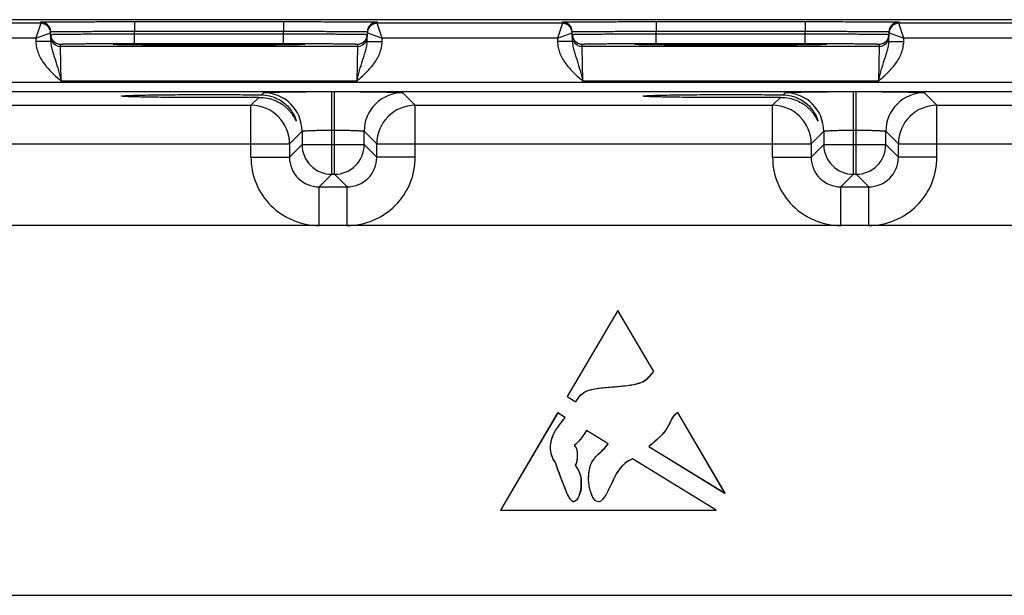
# Model space of a CAD drawing. Header units: inches. Extents: x 0 to 34, y 0 to 22.
# Tile 111 of 133: x 16.9 to 18.9, y 18.6 to 19.7. Entities that reach past the tile are written whole.
import ezdxf

# ---------------------------------------------------------------- set-up
doc = ezdxf.new("R2010")
doc.units = ezdxf.units.IN
doc.header["$LTSCALE"] = 1.87
doc.header["$MEASUREMENT"] = 0
doc.layers.get('0').update_dxf_attribs({"linetype": 'CONTINUOUS'})
doc.layers.add('03___PRT_ALL_CURVES', color=7, linetype='CONTINUOUS')

msp = doc.modelspace()

# ---------------------------------------------------------------- linework, layer by layer
at = {"color": 7, "linetype": 'Continuous'}
for p, q in [((24.2428, 19.7475), (15.42, 19.7475)), ((16.9194, 19.7403), (16.5452, 19.7403)), ((16.9194, 19.7403), (16.9096, 19.7103)), ((16.9194, 19.7403), (16.9194, 19.7428)), ((17.1093, 19.7436), (17.1093, 19.724)), ((17.1093, 19.7436), (17.4103, 19.7436)), ((17.4103, 19.7436), (17.4103, 19.724)), ((17.6002, 19.7428), (17.6002, 19.7403)), ((17.9744, 19.7403), (17.6002, 19.7403)), ((17.61, 19.7103), (17.6002, 19.7403)), ((17.9744, 19.7403), (17.9646, 19.7103)), ((17.9744, 19.7403), (17.9744, 19.7428)), ((18.1643, 19.7436), (18.1643, 19.724)), ((18.1643, 19.7436), (18.4653, 19.7436)), ((18.4653, 19.7436), (18.4653, 19.724)), ((18.6552, 19.7428), (18.6552, 19.7403)), ((19.0294, 19.7403), (18.6552, 19.7403)), ((18.665, 19.7103), (18.6552, 19.7403)), ((16.9096, 19.7103), (16.9394, 19.7207)), ((16.9397, 19.7037), (16.9394, 19.7232)), ((17.1094, 19.719), (17.1093, 19.724)), ((17.1093, 19.724), (17.4103, 19.724)), ((17.1094, 19.6994), (17.1094, 19.719)), ((17.1094, 19.719), (17.4102, 19.719)), ((17.4102, 19.719), (17.4103, 19.724)), ((17.4102, 19.6994), (17.4102, 19.719)), ((17.5799, 19.7037), (17.5802, 19.7232)), ((17.5802, 19.7207), (17.61, 19.7103)), ((17.9646, 19.7103), (17.9944, 19.7207)), ((17.9947, 19.7037), (17.9944, 19.7232)), ((18.1644, 19.719), (18.1643, 19.724)), ((18.1643, 19.724), (18.4653, 19.724)), ((18.1644, 19.6994), (18.1644, 19.719)), ((18.1644, 19.719), (18.4652, 19.719)), ((18.4652, 19.719), (18.4653, 19.724)), ((18.4652, 19.6994), (18.4652, 19.719)), ((18.6349, 19.7037), (18.6352, 19.7232)), ((18.6352, 19.7207), (18.665, 19.7103)), ((16.9096, 19.7103), (16.555, 19.7103)), ((16.9096, 19.7103), (16.9097, 19.7031)), ((16.9397, 19.7037), (16.9097, 19.7031)), ((16.9596, 19.6934), (16.9595, 19.6981)), ((17.0661, 19.6975), (17.0691, 19.6978)), ((17.0691, 19.6972), (17.0661, 19.6975)), ((17.0806, 19.6969), (17.0691, 19.6972)), ((17.0707, 19.6972), (17.0699, 19.6972)), ((17.0717, 19.6971), (17.0707, 19.6972)), ((17.0735, 19.6971), (17.0717, 19.6971)), ((17.0757, 19.697), (17.0735, 19.6971)), ((17.0802, 19.6969), (17.0757, 19.697)), ((17.0872, 19.6968), (17.0802, 19.6969)), ((17.0979, 19.6966), (17.0872, 19.6968)), ((17.1119, 19.6964), (17.0979, 19.6966)), ((17.1094, 19.6994), (17.4102, 19.6994)), ((17.1267, 19.6963), (17.1119, 19.6964)), ((17.1445, 19.6962), (17.1267, 19.6963)), ((17.1654, 19.696), (17.1445, 19.6962)), ((17.1895, 19.6959), (17.1654, 19.696)), ((17.2167, 19.6959), (17.1895, 19.6959)), ((17.2419, 19.6958), (17.2167, 19.6959)), ((17.2705, 19.6958), (17.2419, 19.6958)), ((17.3001, 19.6959), (17.2705, 19.6958)), ((17.3262, 19.6959), (17.3001, 19.6959)), ((17.3492, 19.696), (17.3262, 19.6959)), ((17.3692, 19.6961), (17.3492, 19.696)), ((17.3894, 19.6963), (17.3692, 19.6961)), ((17.4052, 19.6964), (17.3894, 19.6963)), ((17.4195, 19.6966), (17.4052, 19.6964)), ((17.4306, 19.6967), (17.4195, 19.6966)), ((17.438, 19.6969), (17.4306, 19.6967)), ((17.4429, 19.697), (17.438, 19.6969)), ((17.4504, 19.6972), (17.4391, 19.6969)), ((17.446, 19.6971), (17.4429, 19.697)), ((17.4479, 19.6971), (17.446, 19.6971)), ((17.449, 19.6972), (17.4479, 19.6971)), ((17.4498, 19.6972), (17.449, 19.6972)), ((17.4505, 19.6972), (17.4498, 19.6972)), ((17.4535, 19.6975), (17.4504, 19.6972)), ((17.4505, 19.6978), (17.4535, 19.6975)), ((17.5601, 19.6981), (17.56, 19.6934)), ((17.5799, 19.7037), (17.6099, 19.7031)), ((17.6099, 19.7031), (17.61, 19.7103)), ((17.9646, 19.7103), (17.61, 19.7103)), ((17.9646, 19.7103), (17.9647, 19.7031)), ((17.9947, 19.7037), (17.9647, 19.7031)), ((18.0146, 19.6934), (18.0145, 19.6981)), ((18.1211, 19.6975), (18.1241, 19.6978)), ((18.1241, 19.6972), (18.1211, 19.6975)), ((18.1356, 19.6969), (18.1241, 19.6972)), ((18.1257, 19.6972), (18.1249, 19.6972)), ((18.1267, 19.6971), (18.1257, 19.6972)), ((18.1285, 19.6971), (18.1267, 19.6971)), ((18.1307, 19.697), (18.1285, 19.6971)), ((18.1352, 19.6969), (18.1307, 19.697)), ((18.1422, 19.6968), (18.1352, 19.6969)), ((18.1529, 19.6966), (18.1422, 19.6968)), ((18.1669, 19.6964), (18.1529, 19.6966)), ((18.1644, 19.6994), (18.4652, 19.6994)), ((18.1817, 19.6963), (18.1669, 19.6964)), ((18.1995, 19.6962), (18.1817, 19.6963)), ((18.2204, 19.696), (18.1995, 19.6962)), ((18.2445, 19.6959), (18.2204, 19.696)), ((18.2717, 19.6959), (18.2445, 19.6959)), ((18.2969, 19.6958), (18.2717, 19.6959)), ((18.3255, 19.6958), (18.2969, 19.6958)), ((18.3551, 19.6959), (18.3255, 19.6958)), ((18.3812, 19.6959), (18.3551, 19.6959)), ((18.4042, 19.696), (18.3812, 19.6959)), ((18.4242, 19.6961), (18.4042, 19.696)), ((18.4444, 19.6963), (18.4242, 19.6961)), ((18.4602, 19.6964), (18.4444, 19.6963)), ((18.4745, 19.6966), (18.4602, 19.6964)), ((18.4856, 19.6967), (18.4745, 19.6966)), ((18.493, 19.6969), (18.4856, 19.6967)), ((18.4979, 19.697), (18.493, 19.6969)), ((18.5054, 19.6972), (18.4941, 19.6969)), ((18.501, 19.6971), (18.4979, 19.697)), ((18.5029, 19.6971), (18.501, 19.6971)), ((18.504, 19.6972), (18.5029, 19.6971)), ((18.5048, 19.6972), (18.504, 19.6972)), ((18.5055, 19.6972), (18.5048, 19.6972)), ((18.5085, 19.6975), (18.5054, 19.6972)), ((18.5055, 19.6978), (18.5085, 19.6975)), ((18.6151, 19.6981), (18.615, 19.6934)), ((18.6349, 19.7037), (18.6649, 19.7031)), ((18.6649, 19.7031), (18.665, 19.7103)), ((19.0196, 19.7103), (18.665, 19.7103)), ((17.56, 19.6934), (16.9596, 19.6934)), ((16.9611, 19.6234), (16.9596, 19.6934)), ((17.56, 19.6934), (17.5585, 19.6234)), ((18.615, 19.6934), (18.0146, 19.6934)), ((18.0161, 19.6234), (18.0146, 19.6934)), ((18.615, 19.6934), (18.6135, 19.6234)), ((15.6883, 19.6212), (24.0385, 19.6212)), ((17.5585, 19.6234), (16.9611, 19.6234)), ((18.6135, 19.6234), (18.0161, 19.6234)), ((15.6883, 19.6022), (24.0385, 19.6022)), ((17.3658, 19.5955), (17.3701, 19.5998)), ((17.508, 19.4348), (17.508, 19.6021)), ((17.508, 19.6021), (17.5136, 19.6021)), ((17.5136, 19.4348), (17.5136, 19.6021)), ((17.6516, 19.5998), (17.6769, 19.5744)), ((18.4208, 19.5955), (18.4251, 19.5998)), ((18.563, 19.4348), (18.563, 19.6021)), ((18.563, 19.6021), (18.5686, 19.6021)), ((18.5686, 19.4348), (18.5686, 19.6021)), ((18.7066, 19.5998), (18.7319, 19.5744)), ((17.3447, 19.5744), (17.3608, 19.5905)), ((18.3997, 19.5744), (18.4158, 19.5905)), ((16.6219, 19.5744), (17.3447, 19.5744)), ((17.3447, 19.4694), (17.3447, 19.5744)), ((17.6769, 19.4694), (17.6769, 19.5744)), ((17.6769, 19.5744), (18.3997, 19.5744)), ((18.3997, 19.4694), (18.3997, 19.5744)), ((18.7319, 19.4694), (18.7319, 19.5744)), ((18.7319, 19.5744), (19.4547, 19.5744)), ((17.448, 19.5218), (17.4227, 19.4964)), ((17.448, 19.5218), (17.448, 19.4948)), ((17.508, 19.5242), (17.5136, 19.5242)), ((17.5736, 19.4948), (17.5736, 19.5218)), ((17.5736, 19.5218), (17.599, 19.4964)), ((18.503, 19.5218), (18.4777, 19.4964)), ((18.503, 19.5218), (18.503, 19.4948)), ((18.563, 19.5242), (18.5686, 19.5242)), ((18.6286, 19.4948), (18.6286, 19.5218)), ((18.6286, 19.5218), (18.654, 19.4964)), ((16.544, 19.4964), (17.4227, 19.4964)), ((17.4227, 19.4964), (17.4227, 19.4694)), ((17.599, 19.4694), (17.599, 19.4964)), ((17.599, 19.4964), (18.4777, 19.4964)), ((18.4777, 19.4964), (18.4777, 19.4694)), ((18.654, 19.4694), (18.654, 19.4964)), ((18.654, 19.4964), (19.5327, 19.4964)), ((17.448, 19.4948), (17.4227, 19.4694)), ((17.448, 19.4948), (17.5736, 19.4948)), ((17.5736, 19.4948), (17.599, 19.4694)), ((18.503, 19.4948), (18.4777, 19.4694)), ((18.503, 19.4948), (18.6286, 19.4948)), ((18.6286, 19.4948), (18.654, 19.4694)), ((17.3447, 19.4694), (17.4227, 19.4694)), ((17.6769, 19.4694), (17.599, 19.4694)), ((18.3997, 19.4694), (18.4777, 19.4694)), ((18.7319, 19.4694), (18.654, 19.4694)), ((17.508, 19.4348), (17.4827, 19.4094)), ((17.508, 19.4348), (17.5136, 19.4348)), ((17.5136, 19.4348), (17.539, 19.4094)), ((18.563, 19.4348), (18.5377, 19.4094)), ((18.563, 19.4348), (18.5686, 19.4348)), ((18.5686, 19.4348), (18.594, 19.4094)), ((17.4827, 19.3314), (17.4827, 19.4094)), ((17.4827, 19.4094), (17.539, 19.4094)), ((17.539, 19.3314), (17.539, 19.4094)), ((18.5377, 19.3314), (18.5377, 19.4094)), ((18.5377, 19.4094), (18.594, 19.4094)), ((18.594, 19.3314), (18.594, 19.4094)), ((23.9156, 19.3314), (15.8054, 19.3314)), ((18.0866, 19.1595), (17.9844, 18.9854)), ((18.1592, 19.0359), (18.0866, 19.1595)), ((17.9844, 18.9854), (18.0018, 18.9748)), ((17.965, 18.9523), (17.8496, 18.7557)), ((17.9802, 18.943), (17.965, 18.9523)), ((18.3039, 18.7895), (18.2079, 18.9528)), ((18.067, 18.8898), (18.0231, 18.9167)), ((18.1493, 18.8843), (18.3039, 18.7895)), ((18.2856, 18.7557), (18.1166, 18.8593)), ((18.0332, 18.8508), (18.0342, 18.8526)), ((18.0342, 18.8526), (18.0369, 18.8557)), ((17.8496, 18.7557), (18.2856, 18.7557)), ((15.8054, 18.5834), (23.9156, 18.5834))]:
    msp.add_line(p, q, dxfattribs=at)
for points in [[(17.0699, 19.6972), (17.0692, 19.6972), (17.0689, 19.6973), (17.0687, 19.6973), (17.0685, 19.6973), (17.0684, 19.6973), (17.0683, 19.6973)], [(17.4513, 19.6973), (17.4513, 19.6973), (17.4512, 19.6973), (17.451, 19.6973), (17.4508, 19.6973), (17.4505, 19.6972)], [(18.1249, 19.6972), (18.1242, 19.6972), (18.1239, 19.6973), (18.1237, 19.6973), (18.1235, 19.6973), (18.1234, 19.6973), (18.1233, 19.6973)], [(18.5063, 19.6973), (18.5063, 19.6973), (18.5062, 19.6973), (18.506, 19.6973), (18.5058, 19.6973), (18.5055, 19.6972)]]:
    msp.add_lwpolyline(points, dxfattribs=at)
for centre, radius, start, end in [((16.9194, 19.7228), 0.02, 1.0003, 90.0003), ((16.9194, 19.7203), 0.02, 1.0003, 90.0003), ((17.6002, 19.7228), 0.02, 89.9997, 178.9997), ((17.6002, 19.7203), 0.02, 89.9997, 178.9997), ((17.9744, 19.7228), 0.02, 1.0003, 90.0003), ((17.9744, 19.7203), 0.02, 1.0003, 90.0003), ((18.6552, 19.7228), 0.02, 89.9997, 178.9997), ((18.6552, 19.7203), 0.02, 89.9997, 178.9997), ((16.9194, 19.7203), 0.02, 1.0074, 8.1804), ((16.9596, 19.7181), 0.0201, 181.0528, 198.7479), ((17.56, 19.7181), 0.0201, 341.2521, 358.9472), ((17.6002, 19.7203), 0.02, 171.8201, 178.9927), ((17.9744, 19.7203), 0.02, 1.0074, 8.1804), ((18.0146, 19.7181), 0.0201, 181.0528, 198.7479), ((18.615, 19.7181), 0.0201, 341.2521, 358.9472), ((18.6552, 19.7203), 0.02, 171.8201, 178.9927), ((16.9595, 19.7181), 0.02, 198.8014, 270.0007), ((16.9596, 19.7134), 0.02, 206.4231, 270.0003), ((17.56, 19.7134), 0.02, 269.9997, 333.5767), ((17.5601, 19.7181), 0.02, 269.9993, 341.1986), ((18.0145, 19.7181), 0.02, 198.8014, 270.0007), ((18.0146, 19.7134), 0.02, 206.4231, 270.0003), ((18.615, 19.7134), 0.02, 269.9997, 333.5767), ((18.6151, 19.7181), 0.02, 269.9993, 341.1986), ((17.37, 19.5218), 0.078, 0.0209, 89.9791), ((17.6516, 19.5218), 0.078, 90.0209, 179.9791), ((18.425, 19.5218), 0.078, 0.0209, 89.9791), ((18.7066, 19.5218), 0.078, 90.0209, 179.9791), ((17.3447, 19.4964), 0.078, 0.0209, 89.9791), ((17.677, 19.4964), 0.078, 90.0209, 179.9791), ((18.3997, 19.4964), 0.078, 0.0209, 89.9791), ((18.732, 19.4964), 0.078, 90.0209, 179.9791), ((17.508, 19.4948), 0.06, 180.021, 269.979), ((17.5136, 19.4948), 0.06, 270.021, 359.979), ((18.563, 19.4948), 0.06, 180.021, 269.979), ((18.5686, 19.4948), 0.06, 270.021, 359.979), ((17.4826, 19.4694), 0.138, 179.9966, 270.0034), ((17.4826, 19.4694), 0.06, 179.9645, 270.0357), ((17.539, 19.4694), 0.138, 269.9966, 0.0034), ((17.539, 19.4694), 0.06, 269.9656, 0.0346), ((18.5376, 19.4694), 0.138, 179.9966, 270.0034), ((18.5376, 19.4694), 0.06, 179.9645, 270.0357), ((18.594, 19.4694), 0.138, 269.9966, 0.0034), ((18.594, 19.4694), 0.06, 269.9656, 0.0346)]:
    msp.add_arc(centre, radius, start, end, dxfattribs=at)
for points, knots in [([(16.9194, 19.7428), (16.9194, 19.7428), (16.9195, 19.7428), (16.9196, 19.7429), (16.9199, 19.7429), (16.9203, 19.7429), (16.9209, 19.7429), (16.9218, 19.7429), (16.9232, 19.743), (16.9252, 19.743), (16.9277, 19.7431), (16.9306, 19.7431), (16.934, 19.7431), (16.9378, 19.7432), (16.9436, 19.7432), (16.9519, 19.7433), (16.963, 19.7433), (16.9754, 19.7434), (16.9892, 19.7435), (17.0041, 19.7435), (17.0201, 19.7435), (17.0429, 19.7436), (17.0728, 19.7436), (17.097, 19.7436), (17.1093, 19.7436)], [0, 0, 0, 0, 0.000318, 0.001226, 0.002732, 0.004837, 0.007542, 0.010844, 0.019232, 0.029982, 0.043068, 0.058459, 0.076118, 0.096003, 0.118066, 0.168509, 0.226962, 0.292862, 0.365575, 0.444399, 0.528576, 0.617294, 0.804899, 1, 1, 1, 1]), ([(17.4103, 19.7436), (17.4226, 19.7436), (17.4468, 19.7436), (17.4767, 19.7436), (17.4995, 19.7435), (17.5155, 19.7435), (17.5304, 19.7435), (17.5442, 19.7434), (17.5566, 19.7433), (17.5677, 19.7433), (17.576, 19.7432), (17.5818, 19.7432), (17.5856, 19.7431), (17.589, 19.7431), (17.5919, 19.7431), (17.5944, 19.743), (17.5964, 19.743), (17.5978, 19.7429), (17.5987, 19.7429), (17.5993, 19.7429), (17.5996, 19.7429), (17.6, 19.7429), (17.6001, 19.7428), (17.6002, 19.7428), (17.6002, 19.7428)], [0, 0, 0, 0, 0.195101, 0.382706, 0.471424, 0.555601, 0.634425, 0.707138, 0.773038, 0.831491, 0.881934, 0.903997, 0.923882, 0.941541, 0.956932, 0.970019, 0.980768, 0.989156, 0.992458, 0.995163, 0.997268, 0.998775, 0.999682, 1, 1, 1, 1]), ([(17.9744, 19.7428), (17.9744, 19.7428), (17.9745, 19.7428), (17.9746, 19.7429), (17.9749, 19.7429), (17.9753, 19.7429), (17.9759, 19.7429), (17.9768, 19.7429), (17.9782, 19.743), (17.9802, 19.743), (17.9827, 19.7431), (17.9856, 19.7431), (17.989, 19.7431), (17.9928, 19.7432), (17.9986, 19.7432), (18.0069, 19.7433), (18.018, 19.7433), (18.0304, 19.7434), (18.0442, 19.7435), (18.0591, 19.7435), (18.0751, 19.7435), (18.0979, 19.7436), (18.1278, 19.7436), (18.152, 19.7436), (18.1643, 19.7436)], [0, 0, 0, 0, 0.000318, 0.001226, 0.002732, 0.004837, 0.007542, 0.010844, 0.019232, 0.029982, 0.043068, 0.058459, 0.076118, 0.096003, 0.118066, 0.168509, 0.226962, 0.292862, 0.365575, 0.444399, 0.528576, 0.617294, 0.804899, 1, 1, 1, 1]), ([(18.4653, 19.7436), (18.4776, 19.7436), (18.5018, 19.7436), (18.5317, 19.7436), (18.5545, 19.7435), (18.5705, 19.7435), (18.5854, 19.7435), (18.5992, 19.7434), (18.6116, 19.7433), (18.6227, 19.7433), (18.631, 19.7432), (18.6368, 19.7432), (18.6406, 19.7431), (18.644, 19.7431), (18.6469, 19.7431), (18.6494, 19.743), (18.6514, 19.743), (18.6528, 19.7429), (18.6537, 19.7429), (18.6543, 19.7429), (18.6546, 19.7429), (18.655, 19.7429), (18.6551, 19.7428), (18.6552, 19.7428), (18.6552, 19.7428)], [0, 0, 0, 0, 0.195101, 0.382706, 0.471424, 0.555601, 0.634425, 0.707138, 0.773038, 0.831491, 0.881934, 0.903997, 0.923882, 0.941541, 0.956932, 0.970019, 0.980768, 0.989156, 0.992458, 0.995163, 0.997268, 0.998775, 0.999682, 1, 1, 1, 1]), ([(16.9394, 19.7232), (16.9394, 19.7232), (16.9395, 19.7232), (16.9396, 19.7232), (16.9399, 19.7233), (16.9402, 19.7233), (16.9407, 19.7233), (16.9415, 19.7233), (16.9428, 19.7234), (16.9446, 19.7234), (16.9468, 19.7235), (16.9494, 19.7235), (16.9524, 19.7236), (16.9558, 19.7236), (16.9611, 19.7237), (16.9685, 19.7238), (16.9784, 19.7238), (16.9895, 19.7239), (17.0019, 19.7239), (17.0152, 19.724), (17.0295, 19.724), (17.0499, 19.724), (17.0766, 19.724), (17.0983, 19.724), (17.1093, 19.724)], [0, 0, 0, 0, 0.000343, 0.001258, 0.002769, 0.004877, 0.007583, 0.010885, 0.019274, 0.030023, 0.043108, 0.058497, 0.076155, 0.096037, 0.118099, 0.168538, 0.226986, 0.292883, 0.365592, 0.444414, 0.528588, 0.617304, 0.804905, 1, 1, 1, 1]), ([(16.9395, 19.7177), (16.9395, 19.7177), (16.9396, 19.7177), (16.9397, 19.7178), (16.94, 19.7178), (16.9403, 19.7178), (16.9408, 19.7178), (16.9416, 19.7179), (16.9429, 19.7179), (16.9447, 19.718), (16.9469, 19.718), (16.9495, 19.7181), (16.9525, 19.7181), (16.9559, 19.7182), (16.9611, 19.7182), (16.9686, 19.7183), (16.9785, 19.7184), (16.9896, 19.7185), (17.0019, 19.7186), (17.0153, 19.7187), (17.0296, 19.7187), (17.05, 19.7188), (17.0767, 19.7189), (17.0984, 19.719), (17.1094, 19.719)], [0, 0, 0, 0, 0.00033, 0.001241, 0.002749, 0.004856, 0.007562, 0.010864, 0.019252, 0.030002, 0.043087, 0.058478, 0.076136, 0.09602, 0.118081, 0.168521, 0.226971, 0.292867, 0.365577, 0.444399, 0.528574, 0.617291, 0.804896, 1, 1, 1, 1]), ([(17.4102, 19.719), (17.4212, 19.719), (17.4429, 19.7189), (17.4696, 19.7188), (17.49, 19.7187), (17.5043, 19.7187), (17.5176, 19.7186), (17.53, 19.7185), (17.5411, 19.7184), (17.551, 19.7183), (17.5585, 19.7182), (17.5637, 19.7182), (17.5671, 19.7181), (17.5701, 19.7181), (17.5727, 19.718), (17.5749, 19.718), (17.5767, 19.7179), (17.578, 19.7179), (17.5788, 19.7178), (17.5793, 19.7178), (17.5796, 19.7178), (17.5799, 19.7178), (17.58, 19.7177), (17.5801, 19.7177), (17.5801, 19.7177)], [0, 0, 0, 0, 0.195104, 0.382709, 0.471426, 0.555601, 0.634423, 0.707132, 0.773029, 0.831478, 0.881918, 0.90398, 0.923864, 0.941522, 0.956912, 0.969998, 0.980748, 0.989136, 0.992438, 0.995144, 0.997251, 0.998759, 0.99967, 1, 1, 1, 1]), ([(17.4103, 19.724), (17.4213, 19.724), (17.443, 19.724), (17.4697, 19.724), (17.4901, 19.724), (17.5044, 19.724), (17.5177, 19.7239), (17.5301, 19.7239), (17.5412, 19.7238), (17.5511, 19.7238), (17.5585, 19.7237), (17.5638, 19.7236), (17.5672, 19.7236), (17.5702, 19.7235), (17.5728, 19.7235), (17.575, 19.7234), (17.5768, 19.7234), (17.5781, 19.7233), (17.5789, 19.7233), (17.5794, 19.7233), (17.5797, 19.7233), (17.58, 19.7232), (17.5801, 19.7232), (17.5802, 19.7232), (17.5802, 19.7232)], [0, 0, 0, 0, 0.195095, 0.382696, 0.471411, 0.555586, 0.634408, 0.707117, 0.773013, 0.831462, 0.881901, 0.903962, 0.923845, 0.941503, 0.956892, 0.969977, 0.980726, 0.989114, 0.992417, 0.995123, 0.997231, 0.998742, 0.999657, 1, 1, 1, 1]), ([(17.9944, 19.7232), (17.9944, 19.7232), (17.9945, 19.7232), (17.9946, 19.7232), (17.9949, 19.7233), (17.9952, 19.7233), (17.9957, 19.7233), (17.9965, 19.7233), (17.9978, 19.7234), (17.9996, 19.7234), (18.0018, 19.7235), (18.0044, 19.7235), (18.0074, 19.7236), (18.0108, 19.7236), (18.0161, 19.7237), (18.0235, 19.7238), (18.0334, 19.7238), (18.0445, 19.7239), (18.0569, 19.7239), (18.0702, 19.724), (18.0845, 19.724), (18.1049, 19.724), (18.1316, 19.724), (18.1533, 19.724), (18.1643, 19.724)], [0, 0, 0, 0, 0.000343, 0.001258, 0.002769, 0.004877, 0.007583, 0.010885, 0.019274, 0.030023, 0.043108, 0.058497, 0.076155, 0.096037, 0.118099, 0.168538, 0.226986, 0.292883, 0.365592, 0.444414, 0.528588, 0.617304, 0.804905, 1, 1, 1, 1]), ([(17.9945, 19.7177), (17.9945, 19.7177), (17.9946, 19.7177), (17.9947, 19.7178), (17.995, 19.7178), (17.9953, 19.7178), (17.9958, 19.7178), (17.9966, 19.7179), (17.9979, 19.7179), (17.9997, 19.718), (18.0019, 19.718), (18.0045, 19.7181), (18.0075, 19.7181), (18.0109, 19.7182), (18.0161, 19.7182), (18.0236, 19.7183), (18.0335, 19.7184), (18.0446, 19.7185), (18.0569, 19.7186), (18.0703, 19.7187), (18.0846, 19.7187), (18.105, 19.7188), (18.1317, 19.7189), (18.1534, 19.719), (18.1644, 19.719)], [0, 0, 0, 0, 0.00033, 0.001241, 0.002749, 0.004856, 0.007562, 0.010864, 0.019252, 0.030002, 0.043087, 0.058478, 0.076136, 0.09602, 0.118081, 0.168521, 0.226971, 0.292867, 0.365577, 0.444399, 0.528574, 0.617291, 0.804896, 1, 1, 1, 1]), ([(18.4652, 19.719), (18.4762, 19.719), (18.4979, 19.7189), (18.5246, 19.7188), (18.545, 19.7187), (18.5593, 19.7187), (18.5726, 19.7186), (18.585, 19.7185), (18.5961, 19.7184), (18.606, 19.7183), (18.6135, 19.7182), (18.6187, 19.7182), (18.6221, 19.7181), (18.6251, 19.7181), (18.6277, 19.718), (18.6299, 19.718), (18.6317, 19.7179), (18.633, 19.7179), (18.6338, 19.7178), (18.6343, 19.7178), (18.6346, 19.7178), (18.6349, 19.7178), (18.635, 19.7177), (18.6351, 19.7177), (18.6351, 19.7177)], [0, 0, 0, 0, 0.195104, 0.382709, 0.471426, 0.555601, 0.634423, 0.707132, 0.773029, 0.831478, 0.881918, 0.90398, 0.923864, 0.941522, 0.956912, 0.969998, 0.980748, 0.989136, 0.992438, 0.995144, 0.997251, 0.998759, 0.99967, 1, 1, 1, 1]), ([(18.4653, 19.724), (18.4763, 19.724), (18.498, 19.724), (18.5247, 19.724), (18.5451, 19.724), (18.5594, 19.724), (18.5727, 19.7239), (18.5851, 19.7239), (18.5962, 19.7238), (18.6061, 19.7238), (18.6135, 19.7237), (18.6188, 19.7236), (18.6222, 19.7236), (18.6252, 19.7235), (18.6278, 19.7235), (18.63, 19.7234), (18.6318, 19.7234), (18.6331, 19.7233), (18.6339, 19.7233), (18.6344, 19.7233), (18.6347, 19.7233), (18.635, 19.7232), (18.6351, 19.7232), (18.6352, 19.7232), (18.6352, 19.7232)], [0, 0, 0, 0, 0.195095, 0.382696, 0.471411, 0.555586, 0.634408, 0.707117, 0.773013, 0.831462, 0.881901, 0.903962, 0.923845, 0.941503, 0.956892, 0.969977, 0.980726, 0.989114, 0.992417, 0.995123, 0.997231, 0.998742, 0.999657, 1, 1, 1, 1]), ([(16.9097, 19.7031), (16.9098, 19.6991), (16.9108, 19.6909), (16.9155, 19.6752), (16.9259, 19.6574), (16.9426, 19.6394), (16.955, 19.6287), (16.9611, 19.6234)], [0, 0, 0, 0, 0.125018, 0.250068, 0.499708, 0.749755, 1, 1, 1, 1]), ([(16.9397, 19.7037), (16.9398, 19.7003), (16.9407, 19.6937), (16.9432, 19.6842), (16.9461, 19.6747), (16.9503, 19.6616), (16.9554, 19.6445), (16.9592, 19.6305), (16.9611, 19.6234)], [0, 0, 0, 0, 0.120104, 0.238268, 0.357052, 0.478569, 0.733305, 1, 1, 1, 1]), ([(16.9595, 19.6981), (16.9595, 19.6981), (16.9596, 19.6981), (16.9597, 19.6981), (16.9599, 19.6982), (16.9604, 19.6982), (16.9612, 19.6983), (16.9625, 19.6983), (16.9641, 19.6984), (16.966, 19.6984), (16.9683, 19.6985), (16.9721, 19.6986), (16.9776, 19.6987), (16.9851, 19.6988), (16.9939, 19.6989), (17.0037, 19.699), (17.0146, 19.6991), (17.0264, 19.6992), (17.039, 19.6992), (17.057, 19.6993), (17.0805, 19.6994), (17.0997, 19.6994), (17.1094, 19.6994)], [0, 0, 0, 0, 0.000367, 0.001291, 0.002806, 0.004918, 0.010931, 0.019321, 0.030071, 0.043156, 0.058545, 0.076201, 0.118142, 0.168576, 0.22702, 0.29291, 0.365614, 0.444431, 0.5286, 0.617312, 0.804907, 1, 1, 1, 1]), ([(17.0691, 19.6978), (17.0721, 19.698), (17.0798, 19.6982), (17.094, 19.6984), (17.1132, 19.6986), (17.1368, 19.6988), (17.1642, 19.699), (17.2056, 19.6992), (17.2598, 19.6992), (17.314, 19.6992), (17.3554, 19.699), (17.3828, 19.6988), (17.4064, 19.6986), (17.4256, 19.6984), (17.4398, 19.6982), (17.4475, 19.698), (17.4505, 19.6978)], [0, 0, 0, 0, 0.0232, 0.0608, 0.111657, 0.174242, 0.246665, 0.326737, 0.500006, 0.673274, 0.753345, 0.825766, 0.88835, 0.939205, 0.976802, 1, 1, 1, 1]), ([(17.4391, 19.6969), (17.4294, 19.6967), (17.4056, 19.6964), (17.3647, 19.6961), (17.3146, 19.6959), (17.2599, 19.6958), (17.2051, 19.6959), (17.155, 19.6961), (17.1141, 19.6964), (17.0903, 19.6967), (17.0806, 19.6969)], [0, 0, 0, 0, 0.081295, 0.198871, 0.342544, 0.499869, 0.657212, 0.800938, 0.918598, 1, 1, 1, 1]), ([(17.4102, 19.6994), (17.4199, 19.6994), (17.4391, 19.6994), (17.4626, 19.6993), (17.4806, 19.6992), (17.4932, 19.6992), (17.505, 19.6991), (17.5159, 19.699), (17.5257, 19.6989), (17.5345, 19.6988), (17.542, 19.6987), (17.5475, 19.6986), (17.5512, 19.6985), (17.5536, 19.6984), (17.5555, 19.6984), (17.5571, 19.6983), (17.5584, 19.6983), (17.5592, 19.6982), (17.5597, 19.6982), (17.5599, 19.6981), (17.56, 19.6981), (17.5601, 19.6981), (17.5601, 19.6981)], [0, 0, 0, 0, 0.195093, 0.382688, 0.4714, 0.555569, 0.634386, 0.70709, 0.77298, 0.831424, 0.881858, 0.923799, 0.941455, 0.956844, 0.969929, 0.980679, 0.989069, 0.995082, 0.997194, 0.998709, 0.999633, 1, 1, 1, 1]), ([(17.5585, 19.6234), (17.5604, 19.6305), (17.5642, 19.6445), (17.5693, 19.6616), (17.5735, 19.6747), (17.5764, 19.6842), (17.5789, 19.6937), (17.5798, 19.7003), (17.5799, 19.7037)], [0, 0, 0, 0, 0.266695, 0.521431, 0.642948, 0.761732, 0.879896, 1, 1, 1, 1]), ([(17.5585, 19.6234), (17.5646, 19.6287), (17.577, 19.6394), (17.5937, 19.6574), (17.6041, 19.6752), (17.6088, 19.6909), (17.6098, 19.6991), (17.6099, 19.7031)], [0, 0, 0, 0, 0.250256, 0.500306, 0.74994, 0.874987, 1, 1, 1, 1]), ([(17.9647, 19.7031), (17.9648, 19.6991), (17.9658, 19.6909), (17.9705, 19.6752), (17.9809, 19.6574), (17.9976, 19.6394), (18.01, 19.6287), (18.0161, 19.6234)], [0, 0, 0, 0, 0.125018, 0.250068, 0.499708, 0.749755, 1, 1, 1, 1]), ([(17.9947, 19.7037), (17.9948, 19.7003), (17.9957, 19.6937), (17.9982, 19.6842), (18.0011, 19.6747), (18.0053, 19.6616), (18.0104, 19.6445), (18.0142, 19.6305), (18.0161, 19.6234)], [0, 0, 0, 0, 0.120104, 0.238268, 0.357052, 0.478569, 0.733305, 1, 1, 1, 1]), ([(18.0145, 19.6981), (18.0145, 19.6981), (18.0146, 19.6981), (18.0147, 19.6981), (18.0149, 19.6982), (18.0154, 19.6982), (18.0162, 19.6983), (18.0175, 19.6983), (18.0191, 19.6984), (18.021, 19.6984), (18.0233, 19.6985), (18.0271, 19.6986), (18.0326, 19.6987), (18.0401, 19.6988), (18.0489, 19.6989), (18.0587, 19.699), (18.0696, 19.6991), (18.0814, 19.6992), (18.094, 19.6992), (18.112, 19.6993), (18.1355, 19.6994), (18.1547, 19.6994), (18.1644, 19.6994)], [0, 0, 0, 0, 0.000367, 0.001291, 0.002806, 0.004918, 0.010931, 0.019321, 0.030071, 0.043156, 0.058545, 0.076201, 0.118142, 0.168576, 0.22702, 0.29291, 0.365614, 0.444431, 0.5286, 0.617312, 0.804907, 1, 1, 1, 1]), ([(18.1241, 19.6978), (18.1271, 19.698), (18.1348, 19.6982), (18.149, 19.6984), (18.1682, 19.6986), (18.1918, 19.6988), (18.2192, 19.699), (18.2606, 19.6992), (18.3148, 19.6992), (18.369, 19.6992), (18.4104, 19.699), (18.4378, 19.6988), (18.4614, 19.6986), (18.4806, 19.6984), (18.4948, 19.6982), (18.5025, 19.698), (18.5055, 19.6978)], [0, 0, 0, 0, 0.0232, 0.0608, 0.111657, 0.174242, 0.246665, 0.326737, 0.500006, 0.673274, 0.753345, 0.825766, 0.88835, 0.939205, 0.976802, 1, 1, 1, 1]), ([(18.4941, 19.6969), (18.4844, 19.6967), (18.4606, 19.6964), (18.4197, 19.6961), (18.3696, 19.6959), (18.3149, 19.6958), (18.2601, 19.6959), (18.21, 19.6961), (18.1691, 19.6964), (18.1453, 19.6967), (18.1356, 19.6969)], [0, 0, 0, 0, 0.081295, 0.198871, 0.342544, 0.499869, 0.657212, 0.800938, 0.918598, 1, 1, 1, 1]), ([(18.4652, 19.6994), (18.4749, 19.6994), (18.4941, 19.6994), (18.5176, 19.6993), (18.5356, 19.6992), (18.5482, 19.6992), (18.56, 19.6991), (18.5709, 19.699), (18.5807, 19.6989), (18.5895, 19.6988), (18.597, 19.6987), (18.6025, 19.6986), (18.6062, 19.6985), (18.6086, 19.6984), (18.6105, 19.6984), (18.6121, 19.6983), (18.6134, 19.6983), (18.6142, 19.6982), (18.6147, 19.6982), (18.6149, 19.6981), (18.615, 19.6981), (18.6151, 19.6981), (18.6151, 19.6981)], [0, 0, 0, 0, 0.195093, 0.382688, 0.4714, 0.555569, 0.634386, 0.70709, 0.77298, 0.831424, 0.881858, 0.923799, 0.941455, 0.956844, 0.969929, 0.980679, 0.989069, 0.995082, 0.997194, 0.998709, 0.999633, 1, 1, 1, 1]), ([(18.6135, 19.6234), (18.6154, 19.6305), (18.6192, 19.6445), (18.6243, 19.6616), (18.6285, 19.6747), (18.6314, 19.6842), (18.6339, 19.6937), (18.6348, 19.7003), (18.6349, 19.7037)], [0, 0, 0, 0, 0.266695, 0.521431, 0.642948, 0.761732, 0.879896, 1, 1, 1, 1]), ([(18.6135, 19.6234), (18.6196, 19.6287), (18.632, 19.6394), (18.6487, 19.6574), (18.6591, 19.6752), (18.6638, 19.6909), (18.6648, 19.6991), (18.6649, 19.7031)], [0, 0, 0, 0, 0.250256, 0.500306, 0.74994, 0.874987, 1, 1, 1, 1]), ([(17.0826, 19.593), (17.0826, 19.5931), (17.0828, 19.5932), (17.0831, 19.5933), (17.0836, 19.5934), (17.0844, 19.5935), (17.0853, 19.5936), (17.087, 19.5937), (17.0896, 19.5939), (17.0933, 19.5941), (17.0979, 19.5943), (17.1032, 19.5945), (17.1092, 19.5947), (17.116, 19.5949), (17.1264, 19.5951), (17.1409, 19.5954), (17.1599, 19.5956), (17.1809, 19.5958), (17.2033, 19.596), (17.2268, 19.5961), (17.251, 19.5961), (17.2831, 19.5961), (17.3214, 19.596), (17.3515, 19.5957), (17.3658, 19.5955)], [0, 0, 0, 0, 0.000527, 0.001708, 0.003612, 0.006247, 0.009612, 0.013706, 0.02406, 0.037276, 0.053316, 0.072106, 0.09354, 0.117502, 0.143877, 0.203414, 0.271045, 0.345417, 0.425153, 0.50873, 0.594532, 0.680934, 0.848958, 1, 1, 1, 1]), ([(17.3658, 19.5955), (17.3713, 19.5955), (17.3819, 19.5941), (17.3964, 19.5891), (17.4085, 19.582), (17.4183, 19.5735), (17.4248, 19.5658), (17.4289, 19.5596), (17.4314, 19.5552), (17.4334, 19.5511), (17.4346, 19.548), (17.4354, 19.5459), (17.4358, 19.5446), (17.436, 19.5438), (17.4361, 19.5433), (17.4361, 19.5431)], [0, 0, 0, 0, 0.177021, 0.338584, 0.48702, 0.624171, 0.750196, 0.808456, 0.862717, 0.91175, 0.953416, 0.970472, 0.984301, 0.994309, 1, 1, 1, 1]), ([(17.3701, 19.5998), (17.3701, 19.5998), (17.3704, 19.5999), (17.371, 19.6), (17.372, 19.6001), (17.3732, 19.6002), (17.3748, 19.6004), (17.3775, 19.6005), (17.3816, 19.6007), (17.3875, 19.6009), (17.3945, 19.6011), (17.4025, 19.6013), (17.4116, 19.6015), (17.4216, 19.6016), (17.4364, 19.6018), (17.4564, 19.602), (17.4817, 19.6021), (17.4991, 19.6021), (17.508, 19.6021)], [0, 0, 0, 0, 0.002193, 0.006647, 0.013412, 0.022485, 0.033853, 0.04749, 0.081447, 0.124043, 0.174882, 0.233486, 0.299305, 0.371722, 0.450054, 0.621468, 0.80711, 1, 1, 1, 1]), ([(17.5136, 19.6021), (17.5225, 19.6021), (17.5399, 19.6021), (17.5652, 19.602), (17.5852, 19.6018), (17.6, 19.6016), (17.61, 19.6015), (17.6191, 19.6013), (17.6271, 19.6011), (17.6341, 19.6009), (17.64, 19.6007), (17.6441, 19.6005), (17.6468, 19.6004), (17.6484, 19.6002), (17.6496, 19.6001), (17.6506, 19.6), (17.6512, 19.5999), (17.6515, 19.5998), (17.6516, 19.5998)], [0, 0, 0, 0, 0.19289, 0.378532, 0.549946, 0.628278, 0.700695, 0.766514, 0.825118, 0.875957, 0.918553, 0.95251, 0.966147, 0.977515, 0.986588, 0.993353, 0.997807, 1, 1, 1, 1]), ([(18.1376, 19.593), (18.1376, 19.5931), (18.1378, 19.5932), (18.1381, 19.5933), (18.1386, 19.5934), (18.1394, 19.5935), (18.1403, 19.5936), (18.142, 19.5937), (18.1446, 19.5939), (18.1483, 19.5941), (18.1529, 19.5943), (18.1582, 19.5945), (18.1642, 19.5947), (18.171, 19.5949), (18.1814, 19.5951), (18.1959, 19.5954), (18.2149, 19.5956), (18.2359, 19.5958), (18.2583, 19.596), (18.2818, 19.5961), (18.306, 19.5961), (18.3381, 19.5961), (18.3764, 19.596), (18.4065, 19.5957), (18.4208, 19.5955)], [0, 0, 0, 0, 0.000527, 0.001708, 0.003612, 0.006247, 0.009612, 0.013706, 0.02406, 0.037276, 0.053316, 0.072106, 0.09354, 0.117502, 0.143877, 0.203414, 0.271045, 0.345417, 0.425153, 0.50873, 0.594532, 0.680934, 0.848958, 1, 1, 1, 1]), ([(18.4208, 19.5955), (18.4263, 19.5955), (18.4369, 19.5941), (18.4514, 19.5891), (18.4635, 19.582), (18.4733, 19.5735), (18.4798, 19.5658), (18.4839, 19.5596), (18.4864, 19.5552), (18.4884, 19.5511), (18.4896, 19.548), (18.4904, 19.5459), (18.4908, 19.5446), (18.491, 19.5438), (18.4911, 19.5433), (18.4911, 19.5431)], [0, 0, 0, 0, 0.177019, 0.338583, 0.487018, 0.624166, 0.750199, 0.808456, 0.862716, 0.911749, 0.953416, 0.970473, 0.984301, 0.99431, 1, 1, 1, 1]), ([(18.4251, 19.5998), (18.4251, 19.5998), (18.4254, 19.5999), (18.426, 19.6), (18.427, 19.6001), (18.4282, 19.6002), (18.4298, 19.6004), (18.4325, 19.6005), (18.4366, 19.6007), (18.4425, 19.6009), (18.4495, 19.6011), (18.4575, 19.6013), (18.4666, 19.6015), (18.4766, 19.6016), (18.4914, 19.6018), (18.5114, 19.602), (18.5367, 19.6021), (18.5541, 19.6021), (18.563, 19.6021)], [0, 0, 0, 0, 0.002193, 0.006647, 0.013412, 0.022485, 0.033853, 0.04749, 0.081447, 0.124043, 0.174882, 0.233486, 0.299305, 0.371722, 0.450054, 0.621468, 0.80711, 1, 1, 1, 1]), ([(18.5686, 19.6021), (18.5775, 19.6021), (18.5949, 19.6021), (18.6202, 19.602), (18.6402, 19.6018), (18.655, 19.6016), (18.665, 19.6015), (18.6741, 19.6013), (18.6821, 19.6011), (18.6891, 19.6009), (18.695, 19.6007), (18.6991, 19.6005), (18.7018, 19.6004), (18.7034, 19.6002), (18.7046, 19.6001), (18.7056, 19.6), (18.7062, 19.5999), (18.7065, 19.5998), (18.7066, 19.5998)], [0, 0, 0, 0, 0.19289, 0.378532, 0.549946, 0.628278, 0.700695, 0.766514, 0.825118, 0.875957, 0.918553, 0.95251, 0.966147, 0.977515, 0.986588, 0.993353, 0.997807, 1, 1, 1, 1]), ([(17.3608, 19.5905), (17.3465, 19.5903), (17.3165, 19.5901), (17.2785, 19.59), (17.2468, 19.59), (17.2231, 19.59), (17.2001, 19.5901), (17.1782, 19.5903), (17.1578, 19.5905), (17.1393, 19.5908), (17.1252, 19.591), (17.1151, 19.5913), (17.1085, 19.5914), (17.1026, 19.5916), (17.0975, 19.5918), (17.0931, 19.592), (17.0894, 19.5922), (17.0869, 19.5924), (17.0853, 19.5925), (17.0843, 19.5926), (17.0836, 19.5927), (17.0831, 19.5928), (17.0828, 19.5929), (17.0826, 19.593), (17.0826, 19.593)], [0, 0, 0, 0, 0.153931, 0.323259, 0.409812, 0.495497, 0.578742, 0.657983, 0.731767, 0.798767, 0.857675, 0.883759, 0.90745, 0.928637, 0.947208, 0.963061, 0.976127, 0.986373, 0.990428, 0.993765, 0.996382, 0.998278, 0.999463, 1, 1, 1, 1]), ([(17.3608, 19.5905), (17.3666, 19.5906), (17.3778, 19.5895), (17.3931, 19.5847), (17.4042, 19.5789), (17.4117, 19.5735), (17.4167, 19.5693), (17.4211, 19.5649), (17.4249, 19.5605), (17.4281, 19.5562), (17.4305, 19.5526), (17.4321, 19.55), (17.4331, 19.5482), (17.434, 19.5466), (17.4346, 19.5454), (17.435, 19.5446), (17.4353, 19.5441), (17.4355, 19.5437), (17.4357, 19.5433), (17.4359, 19.5431), (17.436, 19.543), (17.4361, 19.543), (17.4361, 19.5431), (17.4361, 19.5431)], [0, 0, 0, 0, 0.185644, 0.354785, 0.509185, 0.581463, 0.650539, 0.716309, 0.778465, 0.836445, 0.889279, 0.913273, 0.935257, 0.954818, 0.971455, 0.978498, 0.984587, 0.989645, 0.99361, 0.996429, 0.998081, 0.998798, 1, 1, 1, 1]), ([(18.4158, 19.5905), (18.4015, 19.5903), (18.3715, 19.5901), (18.3335, 19.59), (18.3018, 19.59), (18.2781, 19.59), (18.2551, 19.5901), (18.2332, 19.5903), (18.2128, 19.5905), (18.1943, 19.5908), (18.1802, 19.591), (18.1701, 19.5913), (18.1635, 19.5914), (18.1576, 19.5916), (18.1525, 19.5918), (18.1481, 19.592), (18.1444, 19.5922), (18.1419, 19.5924), (18.1403, 19.5925), (18.1393, 19.5926), (18.1386, 19.5927), (18.1381, 19.5928), (18.1378, 19.5929), (18.1376, 19.593), (18.1376, 19.593)], [0, 0, 0, 0, 0.153931, 0.323259, 0.409812, 0.495497, 0.578742, 0.657983, 0.731767, 0.798767, 0.857675, 0.883759, 0.90745, 0.928637, 0.947208, 0.963061, 0.976127, 0.986373, 0.990428, 0.993765, 0.996382, 0.998278, 0.999463, 1, 1, 1, 1]), ([(18.4158, 19.5905), (18.4216, 19.5906), (18.4328, 19.5895), (18.4481, 19.5847), (18.4592, 19.5789), (18.4667, 19.5735), (18.4717, 19.5693), (18.4761, 19.5649), (18.4799, 19.5605), (18.4831, 19.5562), (18.4855, 19.5526), (18.4871, 19.55), (18.4881, 19.5482), (18.489, 19.5466), (18.4896, 19.5454), (18.49, 19.5446), (18.4903, 19.5441), (18.4905, 19.5437), (18.4907, 19.5433), (18.4909, 19.5431), (18.491, 19.543), (18.4911, 19.543), (18.4911, 19.5431), (18.4911, 19.5431)], [0, 0, 0, 0, 0.185644, 0.354785, 0.509185, 0.581463, 0.650539, 0.716309, 0.778465, 0.836445, 0.889279, 0.913273, 0.935257, 0.954818, 0.971455, 0.978498, 0.984587, 0.989645, 0.99361, 0.996429, 0.998081, 0.998798, 1, 1, 1, 1]), ([(17.448, 19.5218), (17.4481, 19.5218), (17.4482, 19.5219), (17.4486, 19.5221), (17.4495, 19.5223), (17.451, 19.5225), (17.4531, 19.5227), (17.4556, 19.5229), (17.4586, 19.5231), (17.4622, 19.5233), (17.4677, 19.5235), (17.4754, 19.5238), (17.4856, 19.524), (17.4966, 19.5241), (17.5042, 19.5242), (17.508, 19.5242)], [0, 0, 0, 0, 0.0028, 0.007571, 0.023736, 0.048901, 0.082926, 0.125528, 0.176326, 0.234855, 0.300572, 0.451055, 0.622156, 0.807459, 1, 1, 1, 1]), ([(17.5136, 19.5242), (17.5175, 19.5242), (17.525, 19.5241), (17.536, 19.524), (17.5462, 19.5238), (17.554, 19.5235), (17.5595, 19.5233), (17.563, 19.5231), (17.566, 19.5229), (17.5685, 19.5227), (17.5706, 19.5225), (17.5721, 19.5223), (17.573, 19.5221), (17.5734, 19.5219), (17.5736, 19.5218), (17.5736, 19.5218)], [0, 0, 0, 0, 0.192541, 0.377844, 0.548945, 0.699428, 0.765145, 0.823674, 0.874472, 0.917074, 0.951099, 0.976264, 0.992429, 0.9972, 1, 1, 1, 1]), ([(18.503, 19.5218), (18.5031, 19.5218), (18.5032, 19.5219), (18.5036, 19.5221), (18.5045, 19.5223), (18.506, 19.5225), (18.5081, 19.5227), (18.5106, 19.5229), (18.5136, 19.5231), (18.5172, 19.5233), (18.5227, 19.5235), (18.5304, 19.5238), (18.5406, 19.524), (18.5516, 19.5241), (18.5592, 19.5242), (18.563, 19.5242)], [0, 0, 0, 0, 0.0028, 0.007571, 0.023736, 0.048901, 0.082926, 0.125528, 0.176326, 0.234855, 0.300572, 0.451055, 0.622156, 0.807459, 1, 1, 1, 1]), ([(18.5686, 19.5242), (18.5725, 19.5242), (18.58, 19.5241), (18.591, 19.524), (18.6012, 19.5238), (18.609, 19.5235), (18.6145, 19.5233), (18.618, 19.5231), (18.621, 19.5229), (18.6235, 19.5227), (18.6256, 19.5225), (18.6271, 19.5223), (18.628, 19.5221), (18.6284, 19.5219), (18.6286, 19.5218), (18.6286, 19.5218)], [0, 0, 0, 0, 0.192541, 0.377844, 0.548945, 0.699428, 0.765145, 0.823674, 0.874472, 0.917074, 0.951099, 0.976264, 0.992429, 0.9972, 1, 1, 1, 1]), ([(18.0018, 18.9748), (18.0096, 18.9871), (18.0202, 19.0012), (18.0834, 19.005), (18.1392, 19.0113), (18.1493, 19.0245), (18.1592, 19.0359)], [0, 0, 0, 0, 0.273755, 0.54751, 0.773755, 1, 1, 1, 1]), ([(17.9604, 18.8519), (17.949, 18.8673), (17.9489, 18.898), (17.962, 18.9205), (17.9802, 18.943)], [0, 0, 0, 0, 0.540578, 1, 1, 1, 1]), ([(18.2079, 18.9528), (18.1933, 18.9434), (18.195, 18.9263), (18.1651, 18.8961), (18.1493, 18.8843)], [0, 0, 0, 0, 0.539297, 1, 1, 1, 1]), ([(18.1166, 18.8593), (18.0921, 18.8496), (18.0739, 18.8084), (18.0472, 18.7541), (18.0257, 18.8001), (18.0278, 18.8295), (18.0292, 18.8373)], [0, 0, 0, 0, 0.322636, 0.645272, 0.888114, 1, 1, 1, 1]), ([(18.0115, 18.7956), (18.0092, 18.7842), (18.0024, 18.7719), (17.9944, 18.7723), (17.9909, 18.7771)], [0, 0, 0, 0, 0.726458, 1, 1, 1, 1])]:
    msp.add_open_spline(points, degree=3, knots=knots, dxfattribs=at)
for points in [[(16.9416, 19.7045), (16.9403, 19.7071), (16.9396, 19.7101), (16.9396, 19.713)], [(17.5779, 19.7045), (17.5793, 19.7071), (17.58, 19.7101), (17.58, 19.713)], [(17.9966, 19.7045), (17.9953, 19.7071), (17.9946, 19.7101), (17.9946, 19.713)], [(18.6329, 19.7045), (18.6343, 19.7071), (18.635, 19.7101), (18.635, 19.713)], [(18.0231, 18.9167), (18.0137, 18.9017), (18.0062, 18.8922), (17.9986, 18.8865)], [(17.9986, 18.8865), (18.0063, 18.8827), (18.0063, 18.8557), (18.0006, 18.8461)], [(18.0421, 18.8641), (18.0477, 18.87), (18.0564, 18.8753), (18.067, 18.8898)], [(18.0369, 18.8557), (18.038, 18.8591), (18.0398, 18.8617), (18.0421, 18.8641)], [(17.9851, 18.7876), (17.9797, 18.799), (17.972, 18.8186), (17.9604, 18.8519)], [(18.0006, 18.8461), (18.0127, 18.8316), (18.0146, 18.8112), (18.0115, 18.7956)], [(18.0292, 18.8373), (18.0302, 18.8427), (18.0316, 18.8474), (18.0332, 18.8508)], [(17.9909, 18.7771), (17.9893, 18.7794), (17.9874, 18.7828), (17.9851, 18.7876)]]:
    msp.add_open_spline(points, degree=3, dxfattribs=at)
at = {"layer": '03___PRT_ALL_CURVES', "color": 40, "linetype": 'Continuous'}
for p, q in [((18.0866, 19.1597), (17.9844, 18.9855)), ((18.1592, 19.0359), (18.0866, 19.1597)), ((17.9844, 18.9855), (18.0018, 18.9748)), ((17.9649, 18.9523), (17.8496, 18.7557)), ((17.9802, 18.943), (17.9649, 18.9523)), ((18.3036, 18.7898), (18.2079, 18.9528)), ((18.067, 18.8898), (18.0231, 18.9167)), ((18.1493, 18.8843), (18.3036, 18.7898)), ((18.0421, 18.8641), (18.046, 18.8679)), ((18.046, 18.8679), (18.0519, 18.8731)), ((18.2856, 18.7557), (18.1166, 18.8593)), ((18.0316, 18.8466), (18.0332, 18.8508)), ((18.0332, 18.8508), (18.0342, 18.8526)), ((17.9821, 18.7943), (17.9758, 18.8096)), ((17.9851, 18.7875), (17.9821, 18.7943)), ((17.992, 18.7757), (17.9909, 18.7771)), ((17.8496, 18.7557), (18.2856, 18.7557))]:
    msp.add_line(p, q, dxfattribs=at)
for centre, radius, start, end in [((17.9432, 18.8093), 0.0696, 357.2645, 7.4215), ((17.9432, 18.8091), 0.0696, 348.7795, 357.3573), ((17.9568, 18.806), 0.0557, 340.3352, 345.2972), ((17.9497, 18.8079), 0.063, 345.2577, 348.7273)]:
    msp.add_arc(centre, radius, start, end, dxfattribs=at)
for points, knots in [([(18.1304, 19.0127), (18.1313, 19.013), (18.1375, 19.0152), (18.1419, 19.018), (18.1455, 19.0211)], [0, 0, 0, 0, 0.14194, 1, 1, 1, 1]), ([(18.0245, 18.9969), (18.0258, 18.9974), (18.0316, 18.9994), (18.0391, 19.0009), (18.0454, 19.0018)], [0, 0, 0, 0, 0.242217, 1, 1, 1, 1]), ([(18.0754, 19.0048), (18.0791, 19.0051), (18.0897, 19.006), (18.1001, 19.0071), (18.1065, 19.0079)], [0, 0, 0, 0, 0.353603, 1, 1, 1, 1]), ([(18.1896, 18.9277), (18.1885, 18.9256), (18.1853, 18.9196), (18.18, 18.9128), (18.176, 18.9083)], [0, 0, 0, 0, 0.362609, 1, 1, 1, 1]), ([(18.0986, 18.8482), (18.0867, 18.8375), (18.071, 18.8026), (18.0472, 18.7541), (18.0264, 18.7987), (18.0276, 18.8261), (18.0285, 18.8328)], [0, 0, 0, 0, 0.257736, 0.622497, 0.897045, 1, 1, 1, 1]), ([(18.0004, 18.774), (17.9998, 18.7736), (17.9989, 18.7731), (17.9979, 18.7728), (17.9975, 18.7727)], [0, 0, 0, 0, 0.622431, 1, 1, 1, 1])]:
    msp.add_open_spline(points, degree=3, knots=knots, dxfattribs=at)
for points in [[(18.1455, 19.0211), (18.1498, 19.0248), (18.1538, 19.0297), (18.1592, 19.0359)], [(18.0454, 19.0018), (18.0545, 19.0031), (18.0648, 19.0039), (18.0754, 19.0048)], [(18.1065, 19.0079), (18.1155, 19.0091), (18.1238, 19.0106), (18.1304, 19.0127)], [(18.0018, 18.9748), (18.0054, 18.9804), (18.0084, 18.985), (18.012, 18.9886)], [(18.012, 18.9886), (18.0154, 18.9921), (18.0193, 18.9948), (18.0245, 18.9969)], [(17.9608, 18.9164), (17.965, 18.9234), (17.9711, 18.9316), (17.9802, 18.943)], [(18.1963, 18.9414), (18.1936, 18.9372), (18.192, 18.9327), (18.1896, 18.9277)], [(18.2079, 18.9528), (18.2021, 18.9491), (18.1987, 18.9454), (18.1963, 18.9414)], [(17.9505, 18.8818), (17.9505, 18.8875), (17.9514, 18.8931), (17.9528, 18.8983)], [(17.9528, 18.8983), (17.9545, 18.9042), (17.9567, 18.9097), (17.9608, 18.9164)], [(18.0138, 18.9028), (18.011, 18.899), (18.0084, 18.8958), (18.0058, 18.893)], [(18.0231, 18.9167), (18.0198, 18.9114), (18.0167, 18.9068), (18.0138, 18.9028)], [(18.176, 18.9083), (18.1687, 18.9003), (18.1594, 18.8919), (18.1493, 18.8843)], [(17.9529, 18.8663), (17.9512, 18.8715), (17.9505, 18.8767), (17.9505, 18.8818)], [(18.0058, 18.893), (18.0034, 18.8905), (18.001, 18.8883), (17.9986, 18.8865)], [(17.9986, 18.8865), (17.9996, 18.886), (18.0004, 18.8852), (18.0012, 18.8841)], [(18.0012, 18.8841), (18.002, 18.8828), (18.0027, 18.8811), (18.0032, 18.8793)], [(18.0032, 18.8793), (18.0038, 18.8772), (18.0042, 18.8748), (18.0044, 18.8722)], [(18.0519, 18.8731), (18.0563, 18.877), (18.0614, 18.8821), (18.067, 18.8898)], [(17.9604, 18.8519), (17.9569, 18.8566), (17.9545, 18.8615), (17.9529, 18.8663)], [(18.0046, 18.8635), (18.0044, 18.8602), (18.004, 18.857), (18.0034, 18.8541)], [(18.0044, 18.8722), (18.0047, 18.8694), (18.0047, 18.8664), (18.0046, 18.8635)], [(18.0369, 18.8557), (18.038, 18.8591), (18.0398, 18.8617), (18.0421, 18.8641)], [(18.1166, 18.8593), (18.1094, 18.8565), (18.1035, 18.8527), (18.0986, 18.8482)], [(17.9758, 18.8096), (17.9716, 18.8204), (17.9666, 18.8342), (17.9604, 18.8519)], [(18.0034, 18.8541), (18.0027, 18.8509), (18.0018, 18.8481), (18.0006, 18.8461)], [(18.0006, 18.8461), (18.0041, 18.8419), (18.0068, 18.8371), (18.0087, 18.8321)], [(18.0285, 18.8328), (18.0292, 18.838), (18.0303, 18.8427), (18.0316, 18.8466)], [(18.0342, 18.8526), (18.035, 18.854), (18.0359, 18.8551), (18.0369, 18.8557)], [(18.0087, 18.8321), (18.0105, 18.8276), (18.0116, 18.8229), (18.0122, 18.8183)], [(17.9909, 18.7771), (17.9893, 18.7794), (17.9874, 18.7827), (17.9851, 18.7875)], [(18.0064, 18.781), (18.0055, 18.7794), (18.0044, 18.7779), (18.0034, 18.7767)], [(18.0092, 18.7873), (18.0084, 18.785), (18.0074, 18.7829), (18.0064, 18.781)], [(17.9947, 18.7732), (17.9939, 18.7737), (17.993, 18.7745), (17.992, 18.7757)], [(17.9975, 18.7727), (17.9967, 18.7725), (17.9957, 18.7726), (17.9947, 18.7732)], [(18.0034, 18.7767), (18.0024, 18.7756), (18.0014, 18.7747), (18.0004, 18.774)]]:
    msp.add_open_spline(points, degree=3, dxfattribs=at)

doc.saveas('drawing.dxf')
